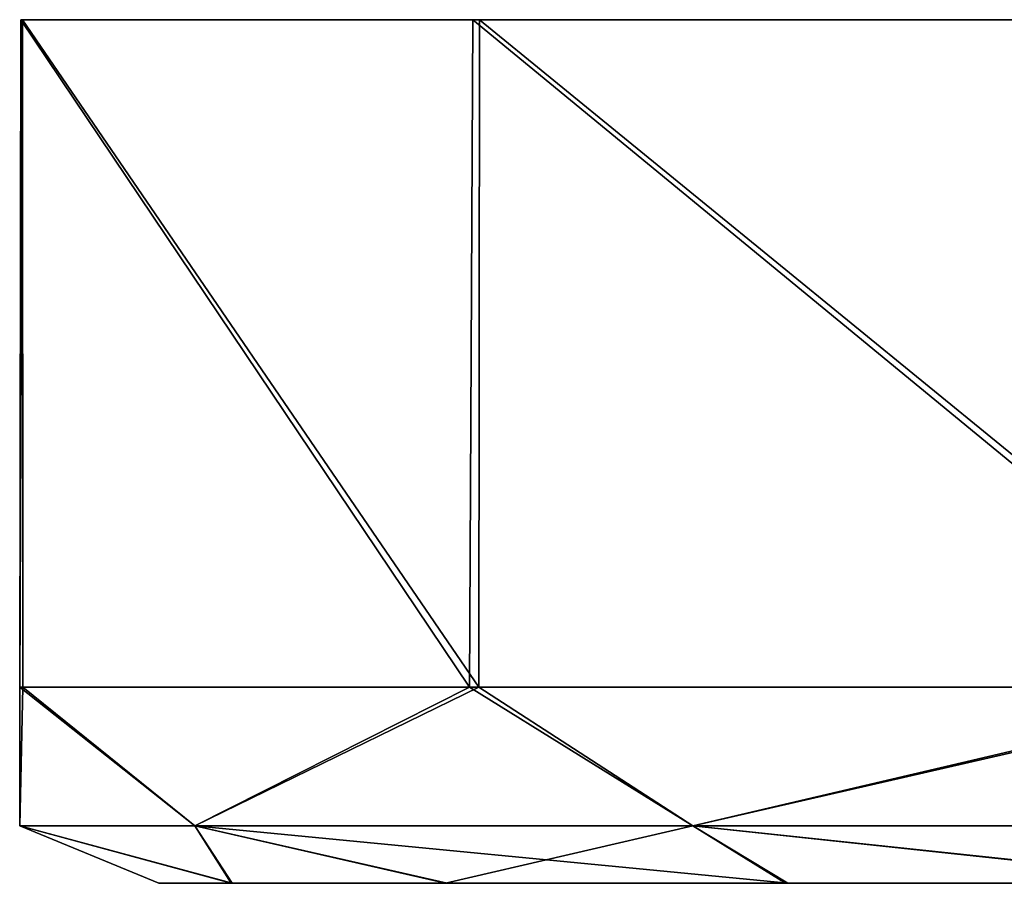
# Model space of a CAD drawing. Header units: metres. Extents: x -106 to 106, y -111 to 81.
# Tile 23 of 29: x 47 to 60, y 70 to 81. Entities that reach past the tile are written whole.
import ezdxf

# ---------------------------------------------------------------- set-up
doc = ezdxf.new("R2010")
doc.units = ezdxf.units.M
doc.layers.add('solid_20_422_013_000', color=7, linetype='CONTINUOUS')

msp = doc.modelspace()

# ---------------------------------------------------------------- linework, layer by layer
at = {"layer": 'solid_20_422_013_000'}
for points in [[(47.242546, 80.599998, -6.627359), (52.962055, 72.099998, -18.60014), (47.228584, 72.099998, -6.571468)], [(47.265827, 80.599998, 6.728598), (47.228584, 72.099998, -6.571468), (47.270088, 72.099998, 6.753693)], [(47.265827, 80.599998, 6.728598), (47.242546, 80.599998, -6.627359), (47.228584, 72.099998, -6.571468)], [(47.242546, 80.599998, -6.627359), (53.003452, 80.599998, -18.650482), (52.962055, 72.099998, -18.60014)], [(47.265827, 80.599998, 6.728598), (53.003452, 80.599998, -18.650482), (47.242546, 80.599998, -6.627359)], [(47.265827, 80.599998, 6.728598), (47.270088, 72.099998, 6.753693), (53.078384, 72.099998, 18.746412)], [(53.085773, 80.599998, 18.753256), (47.265827, 80.599998, 6.728598), (53.078384, 72.099998, 18.746412)], [(53.085773, 80.599998, 18.753256), (53.003452, 80.599998, -18.650482), (47.265827, 80.599998, 6.728598)], [(53.003452, 80.599998, -18.650482), (63.339344, 72.099998, -26.959175), (52.962055, 72.099998, -18.60014)], [(53.003452, 80.599998, -18.650482), (63.407555, 80.599998, -26.991911), (63.339344, 72.099998, -26.959175)], [(53.085773, 80.599998, 18.753256), (63.407555, 80.599998, -26.991911), (53.003452, 80.599998, -18.650482)], [(53.085773, 80.599998, 18.753256), (53.078384, 72.099998, 18.746412), (63.507549, 72.099998, 27.04064)], [(63.474396, 80.599998, 27.024254), (53.085773, 80.599998, 18.753256), (63.507549, 72.099998, 27.04064)], [(63.474396, 80.599998, 27.024254), (63.407555, 80.599998, -26.991911), (53.085773, 80.599998, 18.753256)], [(47.228584, 72.099998, -6.571468), (49.46011, 70.33223, -11.20029), (47.232231, 70.33223)], [(47.228584, 72.099998, -6.571468), (52.962055, 72.099998, -18.60014), (49.46011, 70.33223, -11.20029)], [(47.270088, 72.099998, 6.753693), (47.228584, 72.099998, -6.571468), (47.232231, 70.33223)], [(47.270088, 72.099998, 6.753693), (47.232231, 70.33223), (49.46011, 70.33223, 11.20029)], [(53.078384, 72.099998, 18.746412), (47.270088, 72.099998, 6.753693), (49.46011, 70.33223, 11.20029)], [(52.962055, 72.099998, -18.60014), (55.804562, 70.33223, -20.695436), (49.46011, 70.33223, -11.20029)], [(53.078384, 72.099998, 18.746412), (49.46011, 70.33223, 11.20029), (55.804562, 70.33223, 20.695436)], [(52.962055, 72.099998, -18.60014), (63.339344, 72.099998, -26.959175), (55.804562, 70.33223, -20.695436)], [(63.507549, 72.099998, 27.04064), (53.078384, 72.099998, 18.746412), (55.804562, 70.33223, 20.695436)], [(63.339344, 72.099998, -26.959175), (65.299713, 70.33223, -27.03989), (55.804562, 70.33223, -20.695436)], [(63.507549, 72.099998, 27.04064), (55.804562, 70.33223, 20.695436), (65.299713, 70.33223, 27.03989)], [(47.232231, 70.33223), (49.924198, 69.599998, -7.066371), (49.000103, 69.599998, 0.030608)], [(47.232231, 70.33223), (49.46011, 70.33223, -11.20029), (49.924198, 69.599998, -7.066371)], [(47.232231, 70.33223), (49.000103, 69.599998, 0.030608), (49.937359, 69.599998, 7.116449)], [(49.46011, 70.33223, 11.20029), (47.232231, 70.33223), (49.937359, 69.599998, 7.116449)], [(49.46011, 70.33223, -11.20029), (52.656326, 69.599998, -13.698055), (49.924198, 69.599998, -7.066371)], [(49.46011, 70.33223, -11.20029), (55.804562, 70.33223, -20.695436), (52.656326, 69.599998, -13.698055)], [(49.46011, 70.33223, 11.20029), (49.937359, 69.599998, 7.116449), (52.673527, 69.599998, 13.728121)], [(49.46011, 70.33223, 11.20029), (52.673527, 69.599998, 13.728121), (57.01709, 69.599998, 19.407536)], [(55.804562, 70.33223, 20.695436), (49.46011, 70.33223, 11.20029), (57.01709, 69.599998, 19.407536)], [(55.804562, 70.33223, -20.695436), (56.986179, 69.599998, -19.376833), (52.656326, 69.599998, -13.698055)], [(55.804562, 70.33223, -20.695436), (62.630802, 69.599998, -23.744667), (56.986179, 69.599998, -19.376833)], [(55.804562, 70.33223, -20.695436), (65.299713, 70.33223, -27.03989), (62.630802, 69.599998, -23.744667)], [(55.804562, 70.33223, 20.695436), (57.01709, 69.599998, 19.407536), (62.703495, 69.599998, 23.786736)], [(65.299713, 70.33223, 27.03989), (55.804562, 70.33223, 20.695436), (62.703495, 69.599998, 23.786736)], [(64.11277, 69.599998, -3.941628), (49.000103, 69.599998, 0.030608), (49.924198, 69.599998, -7.066371)], [(64.145157, 69.599998, 4.041787), (49.937359, 69.599998, 7.116449), (49.000103, 69.599998, 0.030608)], [(64.11277, 69.599998, -3.941628), (64.145157, 69.599998, 4.041787), (49.000103, 69.599998, 0.030608)], [(68.80191, 69.599998, -10.473439), (49.924198, 69.599998, -7.066371), (52.656326, 69.599998, -13.698055)], [(68.80191, 69.599998, -10.473439), (64.11277, 69.599998, -3.941628), (49.924198, 69.599998, -7.066371)], [(52.673527, 69.599998, 13.728121), (49.937359, 69.599998, 7.116449), (76.5, 69.599998, 13)], [(68.849533, 69.599998, 10.508718), (76.5, 69.599998, 13), (49.937359, 69.599998, 7.116449)], [(64.145157, 69.599998, 4.041787), (68.849533, 69.599998, 10.508718), (49.937359, 69.599998, 7.116449)], [(100.326553, 69.599998, -13.727984), (76.5, 69.599998, -13), (52.656326, 69.599998, -13.698055)], [(72.459999, 69.599998, -12.355215), (52.656326, 69.599998, -13.698055), (76.5, 69.599998, -13)], [(100.326553, 69.599998, -13.727984), (52.656326, 69.599998, -13.698055), (56.986179, 69.599998, -19.376833)], [(72.459999, 69.599998, -12.355215), (68.80191, 69.599998, -10.473439), (52.656326, 69.599998, -13.698055)], [(100.343597, 69.599998, 13.69819), (52.673527, 69.599998, 13.728121), (76.5, 69.599998, 13)], [(96.01371, 69.599998, 19.376944), (57.01709, 69.599998, 19.407536), (52.673527, 69.599998, 13.728121)], [(100.343597, 69.599998, 13.69819), (96.01371, 69.599998, 19.376944), (52.673527, 69.599998, 13.728121)], [(95.983017, 69.599998, -19.407423), (56.986179, 69.599998, -19.376833), (62.630802, 69.599998, -23.744667)], [(95.983017, 69.599998, -19.407423), (100.326553, 69.599998, -13.727984), (56.986179, 69.599998, -19.376833)], [(90.369064, 69.599998, 23.744745), (62.703495, 69.599998, 23.786736), (57.01709, 69.599998, 19.407536)], [(96.01371, 69.599998, 19.376944), (90.369064, 69.599998, 23.744745), (57.01709, 69.599998, 19.407536)]]:
    msp.add_3dface(points, dxfattribs=at)

doc.saveas('drawing.dxf')
